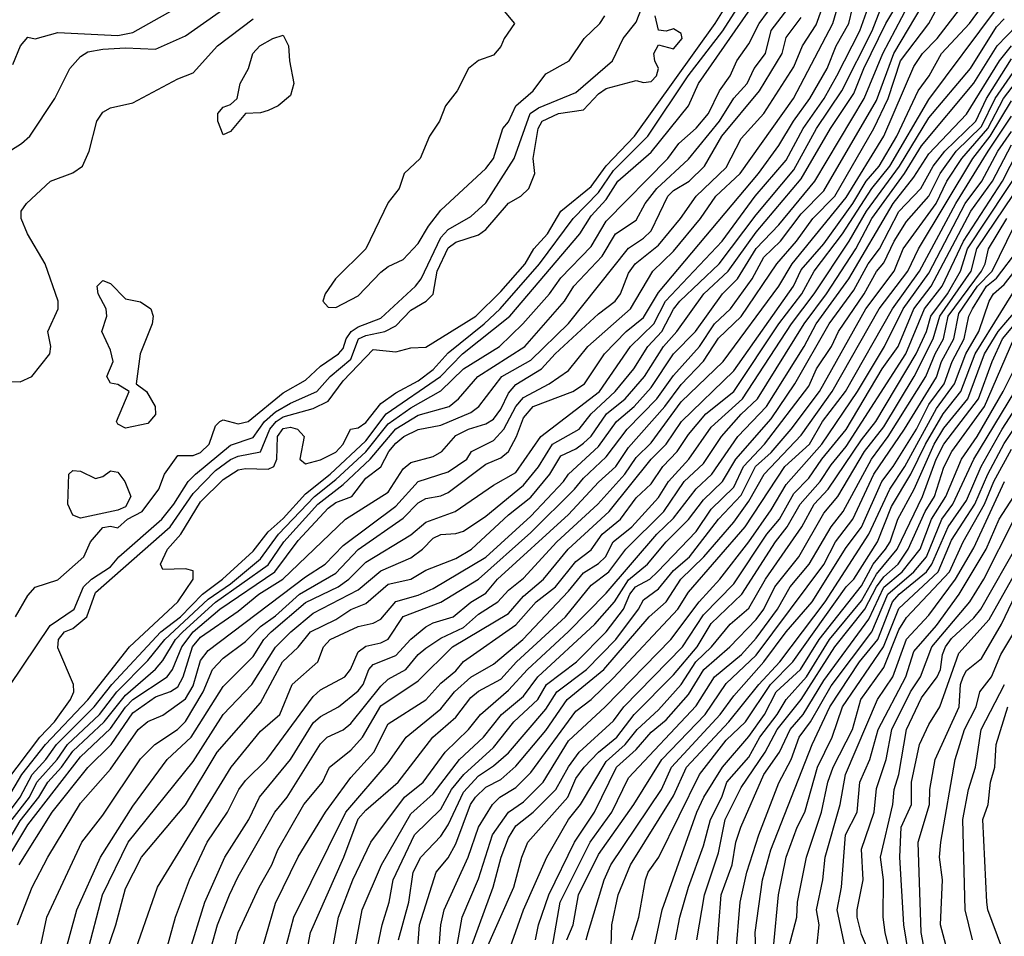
# Model space of a CAD drawing. Header units: metres. Extents: x -51132 to -49532, y -231222 to -229437.
# Tile 89 of 256: x -50719 to -50653, y -231029 to -230968. Entities that reach past the tile are written whole.
import ezdxf

# ---------------------------------------------------------------- set-up
doc = ezdxf.new("R2010")
doc.units = ezdxf.units.M
for name, color, linetype in [('CONTOUR_HALF', 8, 'Continuous'), ('CONTOUR_INDEX', 1, 'Continuous'), ('CONTOUR_INTER', 3, 'Continuous')]:
    doc.layers.add(name, color=color, linetype=linetype)

msp = doc.modelspace()

# ---------------------------------------------------------------- linework, layer by layer
at = {"layer": 'CONTOUR_HALF'}
for points, elevation in [([(-50721.212, -231025.759), (-50718.58, -231021.333), (-50717.346, -231019.759), (-50716.744, -231018.759), (-50715.825, -231017.759), (-50715.08, -231016.701), (-50712.989, -231014.759), (-50711.58, -231012.966), (-50709.58, -231011.254), (-50709.08, -231010.663), (-50708.247, -231009.259), (-50707.751, -231008.759), (-50705.58, -231006.792), (-50702.08, -231004.3), (-50701.036, -231002.759), (-50698.771, -231000.259), (-50697.08, -230998.946), (-50695.287, -230997.259), (-50693.58, -230995.239), (-50692.08, -230994.33), (-50690.019, -230993.759), (-50689.405, -230993.259), (-50688.109, -230991.759), (-50684.994, -230989.759), (-50682.349, -230986.759), (-50681.73, -230985.759), (-50679.839, -230983.759), (-50678.948, -230982.259), (-50677.58, -230981.355), (-50676.964, -230980.259), (-50676.201, -230979.259), (-50674.08, -230977.29), (-50672.016, -230974.759), (-50671.08, -230973.248), (-50670.186, -230972.259), (-50669.725, -230971.259), (-50668.958, -230970.259), (-50668.58, -230968.732), (-50665.928, -230965.259)], 20.5), ([(-50718.896, -231007.759), (-50718.08, -231006.333), (-50717.58, -231005.793), (-50716.08, -231005.299), (-50714.344, -231003.759), (-50713.909, -231002.759), (-50713.08, -231001.817), (-50712.58, -231001.725), (-50712.08, -231001.843), (-50711.449, -231001.259), (-50710.461, -231000.759), (-50709.353, -230999.259), (-50708.969, -230998.259), (-50708.08, -230997.021), (-50707.08, -230997.031), (-50706.58, -230996.818), (-50706.014, -230996.259), (-50705.58, -230995.043), (-50705.288, -230994.759), (-50705.08, -230994.643), (-50704.08, -230994.922), (-50703.415, -230994.759), (-50701.08, -230992.842), (-50699.58, -230992), (-50698.58, -230991.079), (-50697.402, -230990.259), (-50697.08, -230989.903), (-50696.882, -230989.259), (-50696.549, -230988.759), (-50696.08, -230988.457), (-50694.58, -230987.88), (-50692.271, -230985.759), (-50691.896, -230985.259), (-50690.58, -230982.52), (-50690.08, -230981.99), (-50688.58, -230981.112), (-50687.58, -230980.214), (-50685.707, -230977.259), (-50684.626, -230974.259), (-50684.08, -230973.873), (-50681.58, -230972.857), (-50679.142, -230970.759), (-50678.428, -230969.259), (-50677.58, -230968.17), (-50676.446, -230965.259)], 17.5), ([(-50719.542, -231018.759), (-50717.27, -231015.759), (-50716.296, -231014.759), (-50715.231, -231013.259), (-50715.005, -231012.759), (-50715.033, -231012.259), (-50716.08, -231009.822), (-50716.043, -231009.259), (-50715.646, -231008.759), (-50715.08, -231008.545), (-50714.159, -231007.759), (-50713.58, -231006.132), (-50708.608, -231001.759), (-50707.08, -230999.553), (-50705.58, -230998.026), (-50704.58, -230997.285), (-50704.08, -230997.061), (-50702.58, -230996.769), (-50701.968, -230995.259), (-50701.548, -230994.759), (-50701.08, -230994.45), (-50699.08, -230993.9), (-50698.08, -230993.408), (-50697.08, -230992.043), (-50695.08, -230989.966), (-50693.58, -230990.132), (-50692.58, -230989.856), (-50691.58, -230989.82), (-50688.242, -230987.759), (-50686.58, -230986.103), (-50684.965, -230984.259), (-50684.379, -230983.259), (-50683.486, -230982.259), (-50682.582, -230980.759), (-50680.58, -230979.119), (-50679.58, -230977.744), (-50677.675, -230975.759), (-50672.302, -230968.259), (-50670.753, -230965.759)], 18.5), ([(-50714.155, -231030.259), (-50713.115, -231026.259), (-50711.398, -231022.759), (-50707.08, -231017.388), (-50705.062, -231014.259), (-50703.152, -231012.259), (-50701.58, -231009.774), (-50700.569, -231008.759), (-50699.08, -231007.523), (-50696.08, -231005.961), (-50694.58, -231004.704), (-50692.58, -231003.842), (-50691.801, -231003.259), (-50691.08, -231002.514), (-50690.58, -231002.286), (-50689.58, -231002.218), (-50689.08, -231002.052), (-50687.58, -231001.056), (-50685.08, -230998.995), (-50684.08, -230997.771), (-50683.137, -230996.259), (-50681.371, -230995.259), (-50680.567, -230994.259), (-50678.964, -230992.759), (-50677.739, -230991.259), (-50676.806, -230989.759), (-50675.857, -230988.759), (-50675.08, -230987.272), (-50674.671, -230986.759), (-50672.053, -230984.259), (-50669.58, -230980.998), (-50667.08, -230978.012), (-50665.568, -230975.259), (-50663.874, -230972.759), (-50661.858, -230968.759), (-50660.695, -230965.759)], 23.5), ([(-50719.693, -231021.259), (-50718.597, -231019.759), (-50717.79, -231018.259), (-50716.869, -231017.259), (-50716.178, -231016.259), (-50713.652, -231013.759), (-50712.48, -231012.259), (-50709.221, -231008.759), (-50707.916, -231007.759), (-50706.455, -231006.259), (-50705.109, -231005.259), (-50703.08, -231003.398), (-50702.08, -231002.101), (-50701.08, -231001.206), (-50699.58, -230999.578), (-50697.945, -230998.259), (-50695.58, -230996.04), (-50694.221, -230994.259), (-50690.594, -230991.759), (-50689.143, -230990.259), (-50685.981, -230987.759), (-50681.32, -230982.259), (-50680.58, -230981.075), (-50679.58, -230979.99), (-50678.787, -230978.759), (-50676.58, -230976.828), (-50674.088, -230973.759), (-50673.415, -230972.259), (-50669.258, -230966.259)], 19.5), ([(-50718.654, -231024.259), (-50716.456, -231020.759), (-50714.08, -231017.782), (-50712.536, -231016.259), (-50711.08, -231014.14), (-50709.58, -231013.08), (-50708.58, -231012.726), (-50708.08, -231012.409), (-50707.724, -231011.759), (-50707.112, -231009.759), (-50706.58, -231009.121), (-50704.08, -231007.377), (-50702.705, -231006.259), (-50701.104, -231005.259), (-50696.936, -231001.259), (-50694.08, -230999.471), (-50693.08, -230997.899), (-50692.58, -230997.485), (-50691.08, -230997.081), (-50690.522, -230996.759), (-50689.58, -230995.68), (-50688.73, -230995.259), (-50687.58, -230994.925), (-50687.08, -230994.599), (-50686.58, -230993.935), (-50686.08, -230992.87), (-50685.58, -230992.303), (-50683.872, -230991.259), (-50682.973, -230990.259), (-50680.08, -230987.601), (-50678.972, -230986.759), (-50678.623, -230986.259), (-50678.08, -230984.882), (-50677.638, -230984.259), (-50676.08, -230983.016), (-50674.631, -230981.259), (-50673.582, -230979.759), (-50671.58, -230977.859), (-50670.58, -230975.918), (-50669.08, -230974.268), (-50667.08, -230971.144), (-50666.506, -230969.759), (-50665.58, -230968.351), (-50664.826, -230966.259)], 21.5), ([(-50711.189, -231030.759), (-50709.438, -231025.759), (-50704.55, -231017.759), (-50702.58, -231015.37), (-50701.298, -231014.259), (-50700.485, -231012.259), (-50698.777, -231010.759), (-50698.394, -231009.759), (-50697.949, -231009.259), (-50696.08, -231008.412), (-50695.08, -231008.178), (-50694.58, -231007.909), (-50693.58, -231006.736), (-50692.08, -231006.32), (-50691.08, -231005.866), (-50687.58, -231003.781), (-50684.58, -231001.068), (-50682.409, -230998.759), (-50682.08, -230998.254), (-50680.08, -230996.419), (-50678.889, -230994.759), (-50677.707, -230993.759), (-50676.58, -230992.493), (-50675.08, -230990.252), (-50673.614, -230988.759), (-50671.814, -230986.259), (-50670.825, -230985.259), (-50669.58, -230983.24), (-50668.08, -230981.666), (-50665.678, -230978.759), (-50662.4, -230973.259), (-50661.152, -230970.259), (-50659.045, -230966.259)], 24.5), ([(-50707.371, -231030.259), (-50706.282, -231026.759), (-50704.963, -231023.759), (-50703.366, -231021.259), (-50702.644, -231019.759), (-50700.595, -231017.259), (-50699.08, -231014.82), (-50698.58, -231014.39), (-50697.399, -231013.759), (-50696.08, -231012.688), (-50695.757, -231012.259), (-50695.371, -231011.259), (-50695.08, -231010.942), (-50693.58, -231010.34), (-50692.58, -231009.238), (-50691.58, -231008.427), (-50691.08, -231008.155), (-50689.749, -231007.759), (-50688.58, -231006.779), (-50687.58, -231006.181), (-50686.798, -231005.259), (-50682.08, -231000.947), (-50680.08, -230998.786), (-50678.926, -230997.759), (-50678.08, -230996.493), (-50675.668, -230993.759), (-50674.58, -230992.287), (-50673.08, -230990.747), (-50672.08, -230989.218), (-50670.58, -230987.771), (-50668.216, -230984.259), (-50666.888, -230982.759), (-50665.817, -230981.259), (-50664.35, -230979.759), (-50661.748, -230975.259), (-50660.79, -230973.259), (-50659.979, -230970.759), (-50658.084, -230968.259), (-50657.08, -230966.411)], 25.5), ([(-50719.58, -230976.941), (-50718.489, -230976.259), (-50717.936, -230975.759), (-50716.273, -230973.259), (-50715.287, -230971.259), (-50714.58, -230970.461), (-50714.08, -230970.164), (-50713.08, -230969.983), (-50711.58, -230969.885), (-50709.58, -230969.972), (-50707.58, -230969.084), (-50704.956, -230967.259)], 16.5), ([(-50717.342, -231030.259), (-50716.811, -231027.759), (-50714.477, -231022.759), (-50713.08, -231020.966), (-50710.58, -231017.21), (-50709.624, -231016.259), (-50708.107, -231015.259), (-50707.58, -231014.723), (-50706.403, -231012.759), (-50705.782, -231011.259), (-50705.08, -231010.51), (-50703.58, -231009.405), (-50702.58, -231008.404), (-50701.58, -231007.698), (-50699.994, -231006.259), (-50697.58, -231004.857), (-50696.08, -231003.279), (-50693.08, -231001.203), (-50692.08, -231000.17), (-50691.58, -230999.89), (-50690.58, -230999.714), (-50690.08, -230999.477), (-50687.58, -230997.589), (-50686.58, -230997.17), (-50686.08, -230996.749), (-50685.546, -230995.759), (-50685.08, -230994.504), (-50684.433, -230993.759), (-50681.787, -230992.759), (-50681.008, -230992.259), (-50679.679, -230990.259), (-50678.24, -230988.759), (-50677.08, -230987.848), (-50676.08, -230986.178), (-50669.437, -230978.259), (-50668.08, -230976.4), (-50667.097, -230974.759), (-50666.012, -230973.259), (-50664.855, -230971.259), (-50664.248, -230969.759), (-50663.422, -230968.259), (-50663.172, -230967.259)], 22.5), ([(-50704.765, -231031.759), (-50704.081, -231028.759), (-50702.682, -231025.759), (-50701.825, -231024.259), (-50701.439, -231023.259), (-50699.699, -231020.259), (-50698.456, -231018.759), (-50697.983, -231017.759), (-50696.58, -231016.627), (-50695.785, -231015.759), (-50694.58, -231013.684), (-50692.08, -231012.021), (-50689.807, -231009.759), (-50686.08, -231007.529), (-50685.08, -231006.38), (-50683.744, -231005.259), (-50682.101, -231003.259), (-50679.379, -231000.759), (-50676.571, -230997.259), (-50675.565, -230996.259), (-50674.561, -230994.759), (-50671.08, -230991.384), (-50667.093, -230985.759), (-50666.58, -230984.668), (-50665.08, -230982.939), (-50663.149, -230980.259), (-50662.253, -230978.759), (-50661.404, -230977.759), (-50660.221, -230975.759), (-50658.798, -230972.759), (-50658.075, -230971.759), (-50657.252, -230970.259), (-50655.376, -230968.259), (-50654.58, -230967.177)], 26.5), ([(-50701.175, -231030.759), (-50700.369, -231027.759), (-50696.914, -231020.759), (-50694.08, -231017.471), (-50692.877, -231015.759), (-50690.58, -231013.878), (-50689.662, -231012.759), (-50688.58, -231011.778), (-50687.08, -231010.9), (-50685.13, -231009.259), (-50682.08, -231006.059), (-50681.08, -231004.837), (-50680.08, -231004.219), (-50679.621, -231003.759), (-50679.11, -231002.759), (-50677.856, -231001.759), (-50676.08, -230999.818), (-50675.424, -230998.759), (-50674.071, -230997.259), (-50672.58, -230995.133), (-50670.501, -230993.259), (-50667.22, -230988.259), (-50665.725, -230986.259), (-50663.386, -230982.759), (-50662.234, -230980.759), (-50660.046, -230977.759), (-50658.08, -230974.539), (-50655.305, -230971.259), (-50653.58, -230968.497), (-50653.08, -230967.969)], 27.5), ([(-50701.756, -230969.259), (-50701.08, -230969.04), (-50700.72, -230969.759), (-50700.662, -230970.759), (-50700.359, -230972.259), (-50700.58, -230973.051), (-50701.401, -230973.759), (-50702.08, -230974.056), (-50702.58, -230974.217), (-50703.58, -230974.27), (-50704.58, -230975.452), (-50705.08, -230975.684), (-50705.419, -230974.759), (-50705.416, -230974.259), (-50705.08, -230973.846), (-50704.58, -230973.67), (-50704.146, -230973.259), (-50703.945, -230972.259), (-50703.39, -230971.259), (-50703.103, -230970.259), (-50702.628, -230969.759), (-50701.756, -230969.259)], 17.5), ([(-50698.026, -231031.259), (-50697.383, -231027.759), (-50696.438, -231025.259), (-50695.234, -231022.759), (-50692.987, -231019.759), (-50691.763, -231018.759), (-50690.284, -231016.759), (-50688.735, -231015.259), (-50687.948, -231014.259), (-50686.08, -231012.65), (-50684.809, -231011.259), (-50682.08, -231008.729), (-50679.58, -231006.19), (-50676.187, -231002.259), (-50675.08, -231001.203), (-50673.58, -230999.239), (-50672.538, -230998.259), (-50670.813, -230995.759), (-50668.894, -230993.759), (-50666.394, -230989.759), (-50665.58, -230988.252), (-50663.404, -230985.259), (-50660.469, -230980.259), (-50659.08, -230978.506), (-50658.08, -230976.936), (-50655.58, -230974.294), (-50653.377, -230970.759), (-50652.58, -230969.765)], 28.5), ([(-50695.226, -231031.759), (-50694.493, -231028.259), (-50694.009, -231026.759), (-50693.752, -231025.259), (-50692.33, -231022.259), (-50690.58, -231020.553), (-50689.873, -231019.259), (-50689.057, -231018.259), (-50687.08, -231016.458), (-50685.718, -231014.759), (-50684.111, -231013.259), (-50683.539, -231012.259), (-50681.556, -231010.759), (-50679.58, -231008.764), (-50678.417, -231007.259), (-50678.005, -231006.259), (-50677.607, -231005.759), (-50676.672, -231005.259), (-50676.15, -231004.759), (-50673.58, -231002.078), (-50672.58, -231000.59), (-50671.08, -230999.133), (-50670.434, -230997.759), (-50669.017, -230996.259), (-50666.08, -230992.404), (-50665.565, -230991.259), (-50664.575, -230989.759), (-50664.107, -230988.759), (-50662.399, -230986.259), (-50661.58, -230984.778), (-50661.08, -230984.196), (-50660.388, -230982.759), (-50659.58, -230981.453), (-50658.082, -230979.759), (-50657.323, -230978.259), (-50656.262, -230976.759), (-50654.58, -230975.129), (-50653.672, -230973.259), (-50652.08, -230970.95)], 29.5), ([(-50692.379, -231033.259), (-50691.999, -231028.259), (-50690.885, -231024.759), (-50690.08, -231023.802), (-50689.58, -231022.861), (-50688.602, -231020.259), (-50688.266, -231019.759), (-50687.58, -231019.104), (-50686.58, -231018.576), (-50685.58, -231017.688), (-50683.58, -231015.323), (-50682.168, -231013.259), (-50679.719, -231011.259), (-50676.705, -231007.759), (-50675.58, -231006.763), (-50674.598, -231005.259), (-50673.059, -231003.759), (-50671.08, -231001.45), (-50670.08, -231000.064), (-50669.05, -230998.259), (-50666.58, -230995.674), (-50664.529, -230992.759), (-50661.396, -230987.259), (-50659.49, -230984.759), (-50658.782, -230983.259), (-50655.165, -230977.259), (-50653.997, -230975.759), (-50652.58, -230973.412)], 30.5), ([(-50689.781, -231031.259), (-50689.155, -231027.759), (-50688.08, -231025.187), (-50687.132, -231022.259), (-50686.072, -231020.759), (-50685.08, -231020.07), (-50683.756, -231018.759), (-50682.08, -231016.014), (-50679.645, -231013.759), (-50675.256, -231009.259), (-50673.374, -231006.759), (-50671.994, -231005.259), (-50670.076, -231002.759), (-50668.58, -231000.635), (-50667.58, -230998.947), (-50665.216, -230996.259), (-50662.829, -230992.759), (-50661.033, -230989.759), (-50659.787, -230987.259), (-50658.08, -230984.879), (-50655.678, -230980.259), (-50654.556, -230978.759), (-50653.494, -230976.759), (-50652.58, -230975.447)], 31.5), ([(-50687.715, -231030.259), (-50685.724, -231025.759), (-50685.189, -231023.759), (-50684.783, -231022.759), (-50682.122, -231019.759), (-50681.58, -231018.516), (-50681.039, -231017.759), (-50680.072, -231016.759), (-50678.869, -231015.759), (-50677.706, -231014.259), (-50675.08, -231011.624), (-50673.516, -231009.759), (-50672.58, -231008.208), (-50670.532, -231006.259), (-50668.291, -231002.759), (-50667.51, -231001.759), (-50666.662, -231000.259), (-50665.32, -230998.759), (-50664.58, -230997.634), (-50663.58, -230996.434), (-50659.61, -230990.259), (-50658.368, -230987.259), (-50657.209, -230985.759), (-50655.781, -230982.759), (-50653.171, -230978.759), (-50652.151, -230976.759)], 32.5), ([(-50684.269, -231029.259), (-50684.074, -231028.259), (-50683.388, -231026.259), (-50681.689, -231022.759), (-50680.337, -231020.759), (-50678.877, -231017.759), (-50677.58, -231016.58), (-50676.58, -231015.443), (-50675.58, -231014.622), (-50674.08, -231012.92), (-50673.062, -231011.259), (-50671.334, -231009.759), (-50669.58, -231007.943), (-50669.067, -231007.259), (-50668.341, -231005.759), (-50666.738, -231003.759), (-50665.08, -231000.862), (-50664.137, -230999.759), (-50662.364, -230996.759), (-50661.08, -230995.111), (-50659.06, -230991.759), (-50657.788, -230989.259), (-50657.362, -230987.759), (-50655.276, -230984.759), (-50654.881, -230983.259), (-50651.853, -230978.759)], 33.5), ([(-50682.183, -231029.259), (-50681.767, -231028.259), (-50681.41, -231026.259), (-50680.08, -231023.587), (-50677.728, -231020.259), (-50675.867, -231017.259), (-50672.975, -231014.259), (-50671.58, -231012.188), (-50669.58, -231010.305), (-50665.08, -231004.277), (-50664.305, -231002.759), (-50663.14, -231001.259), (-50661.759, -230998.259), (-50659.702, -230995.259), (-50657.58, -230991.816), (-50657.249, -230990.759), (-50656.42, -230989.259), (-50656.08, -230987.571), (-50654.842, -230985.759), (-50653.879, -230984.759), (-50652.414, -230981.759)], 34.5), ([(-50679.298, -231031.759), (-50679.199, -231028.259), (-50678.777, -231026.259), (-50677.955, -231024.259), (-50675.08, -231019.678), (-50674.226, -231017.759), (-50671.413, -231014.759), (-50669.415, -231012.259), (-50668.009, -231010.759), (-50664.991, -231006.759), (-50662.074, -231002.259), (-50660.687, -230999.259), (-50659.688, -230997.759), (-50657.58, -230993.901), (-50656.386, -230992.259), (-50655.631, -230990.259), (-50654.751, -230988.759), (-50654.077, -230986.759), (-50653.777, -230986.259), (-50653.08, -230985.645), (-50652.08, -230984.387)], 35.5), ([(-50713.454, -230985.759), (-50713.08, -230985.385), (-50712.58, -230985.571), (-50711.58, -230986.601), (-50710.58, -230986.798), (-50709.887, -230987.259), (-50709.728, -230987.759), (-50709.802, -230988.259), (-50710.602, -230990.259), (-50710.873, -230992.259), (-50710.182, -230992.759), (-50709.597, -230993.759), (-50709.58, -230994.293), (-50710.08, -230994.887), (-50711.58, -230995.207), (-50712.08, -230994.942), (-50712.165, -230994.759), (-50711.339, -230992.759), (-50712.08, -230992.306), (-50712.58, -230992.201), (-50712.815, -230991.759), (-50712.405, -230990.759), (-50712.58, -230990.008), (-50713.15, -230988.759), (-50712.824, -230987.759), (-50712.851, -230987.259), (-50713.404, -230986.259), (-50713.454, -230985.759)], 17.5), ([(-50676.378, -231029.759), (-50675.844, -231027.259), (-50673.542, -231020.759), (-50673.065, -231019.759), (-50671.819, -231017.759), (-50670.08, -231015.722), (-50669.036, -231014.259), (-50668.251, -231012.759), (-50666.634, -231011.259), (-50665.387, -231009.259), (-50662.58, -231005.703), (-50661.794, -231004.259), (-50660.97, -231003.259), (-50660.67, -231002.759), (-50660.154, -231001.259), (-50659.072, -230999.259), (-50657.741, -230996.259), (-50657.08, -230995.197), (-50655.495, -230993.259), (-50654.38, -230990.259), (-50653.477, -230988.759), (-50652.19, -230987.259)], 36.5), ([(-50673.539, -231029.259), (-50673.015, -231026.259), (-50672.08, -231023.461), (-50671.641, -231021.259), (-50670.58, -231019.117), (-50668.99, -231016.759), (-50668.192, -231015.259), (-50666.58, -231013.26), (-50664.337, -231009.759), (-50662.341, -231007.259), (-50661.579, -231005.759), (-50661.08, -231005.107), (-50660.136, -231004.259), (-50659.46, -231003.259), (-50658.329, -231000.759), (-50657.706, -230999.759), (-50657.08, -230997.792), (-50656.544, -230996.759), (-50654.38, -230993.759), (-50652.433, -230989.259)], 37.5), ([(-50670.943, -231030.259), (-50670.647, -231026.759), (-50670.195, -231024.759), (-50669.416, -231022.259), (-50668.08, -231018.815), (-50667.248, -231017.259), (-50666.714, -231015.759), (-50665.957, -231014.759), (-50664.58, -231012.347), (-50661.874, -231008.759), (-50660.825, -231006.259), (-50659.083, -231004.759), (-50658.249, -231003.759), (-50657.223, -231001.259), (-50656.491, -231000.259), (-50655.08, -230997.272), (-50652.36, -230992.759)], 38.5), ([(-50668.424, -231029.759), (-50668.106, -231026.259), (-50667.588, -231023.759), (-50666.861, -231021.759), (-50666.335, -231020.759), (-50665.499, -231017.759), (-50664.532, -231015.759), (-50663.839, -231013.759), (-50661.101, -231009.759), (-50660.08, -231007.216), (-50657.469, -231004.759), (-50656.58, -231002.653), (-50655.016, -231000.259), (-50654.163, -230998.259), (-50653.08, -230996.224), (-50650.767, -230992.759)], 39.5), ([(-50715.34, -230998.259), (-50715.08, -230998.014), (-50714.58, -230998.056), (-50713.58, -230998.562), (-50713.08, -230998.41), (-50712.58, -230998.045), (-50712.08, -230998.124), (-50711.617, -230998.759), (-50711.215, -230999.759), (-50711.58, -231000.429), (-50712.08, -231000.66), (-50714.58, -231001.189), (-50715.08, -231000.992), (-50715.422, -231000.259), (-50715.34, -230998.259)], 17.5), ([(-50665.545, -231029.759), (-50665.379, -231028.259), (-50665.563, -231027.259), (-50665.155, -231025.259), (-50664.996, -231023.759), (-50663.983, -231020.259), (-50663.634, -231018.259), (-50661.497, -231013.259), (-50660.488, -231011.759), (-50659.58, -231009.236), (-50658.08, -231007.644), (-50656.308, -231005.259), (-50655.08, -231003.169), (-50653.044, -230998.759)], 40.5), ([(-50661.982, -231030.259), (-50662.58, -231028.902), (-50662.865, -231027.759), (-50662.866, -231027.259), (-50662.459, -231025.259), (-50662.58, -231023.215), (-50661.726, -231020.759), (-50661.58, -231019.182), (-50660.919, -231017.259), (-50660.55, -231015.259), (-50659.299, -231012.759), (-50658.641, -231011.759), (-50657.884, -231009.759), (-50655.349, -231006.759), (-50654.434, -231005.259), (-50652.405, -231001.259)], 41.5), ([(-50659.272, -231031.259), (-50659.75, -231028.259), (-50660.02, -231023.759), (-50659.935, -231021.759), (-50659.242, -231020.259), (-50659.251, -231018.759), (-50658.702, -231016.259), (-50658.08, -231014.918), (-50657.353, -231013.759), (-50656.08, -231010.184), (-50654.08, -231007.945), (-50651.159, -231002.759)], 42.5), ([(-50656.78, -231030.259), (-50657.319, -231028.259), (-50657.183, -231025.259), (-50657.365, -231023.759), (-50657.287, -231022.759), (-50656.342, -231017.259), (-50655.719, -231015.259), (-50654.93, -231013.759), (-50654.692, -231012.759), (-50653.922, -231011.759), (-50653.292, -231010.259), (-50649.378, -231003.759)], 43.5), ([(-50653.225, -231029.759), (-50654.151, -231027.259), (-50654.214, -231026.759), (-50654.495, -231021.259), (-50654.14, -231020.259), (-50653.981, -231018.759), (-50653.689, -231017.759), (-50653.611, -231016.259), (-50652.829, -231013.759)], 44.5)]:
    msp.add_lwpolyline(points, dxfattribs=dict(at, elevation=elevation))
at = {"layer": 'CONTOUR_INDEX'}
for points, elevation in [([(-50719.114, -231021.259), (-50717.965, -231019.759), (-50717.477, -231018.759), (-50716.133, -231017.259), (-50715.438, -231016.259), (-50713.312, -231014.259), (-50712.147, -231012.759), (-50710.08, -231010.676), (-50708.952, -231009.259), (-50706.08, -231006.592), (-50704.58, -231005.553), (-50702.58, -231003.909), (-50701.381, -231002.259), (-50698.998, -230999.759), (-50697.58, -230998.627), (-50695.58, -230996.767), (-50694.08, -230994.925), (-50692.58, -230993.84), (-50690.58, -230992.714), (-50689.08, -230991.246), (-50686.68, -230989.759), (-50685.118, -230988.259), (-50683.346, -230986.259), (-50682.58, -230985.19), (-50680.58, -230983.115), (-50679.58, -230981.42), (-50675.47, -230977.259), (-50674.723, -230976.259), (-50673.58, -230975.234), (-50672.756, -230974.259), (-50672.015, -230972.759), (-50671.322, -230971.759), (-50670.868, -230970.759), (-50670.08, -230969.625), (-50669.39, -230968.259), (-50668.269, -230966.759)], 20), ([(-50709.483, -231032.259), (-50708.242, -231027.759), (-50707.31, -231025.259), (-50706.131, -231022.759), (-50704.78, -231020.759), (-50704.022, -231019.259), (-50703.58, -231018.648), (-50702.167, -231017.259), (-50699.08, -231013.059), (-50698.58, -231012.624), (-50696.975, -231011.759), (-50696.593, -231011.259), (-50696.08, -231010.094), (-50695.58, -231009.707), (-50694.58, -231009.498), (-50694.08, -231009.253), (-50693.08, -231007.741), (-50690.58, -231006.783), (-50688.08, -231005.253), (-50684.58, -231002.154), (-50681.674, -230999.259), (-50681.08, -230998.529), (-50679.58, -230997.121), (-50678.169, -230995.259), (-50676.207, -230993.259), (-50675.08, -230991.708), (-50673.355, -230989.759), (-50672.361, -230988.259), (-50671.281, -230987.259), (-50669.846, -230985.259), (-50669.08, -230983.824), (-50667.973, -230982.759), (-50666.58, -230980.934), (-50665.08, -230979.397), (-50661.58, -230973.386), (-50660.426, -230970.259), (-50658.04, -230966.259)], 25), ([(-50693.391, -231029.259), (-50692.703, -231026.759), (-50692.422, -231024.759), (-50691.9, -231023.759), (-50690.58, -231022.356), (-50690.08, -231021.594), (-50689.08, -231019.44), (-50688.08, -231018.346), (-50687.08, -231017.682), (-50686.08, -231016.802), (-50683.58, -231013.911), (-50682.862, -231012.759), (-50680.873, -231011.259), (-50678.929, -231009.259), (-50677.408, -231007.259), (-50677.08, -231006.622), (-50676.08, -231005.892), (-50675.08, -231004.68), (-50674.026, -231003.759), (-50672.081, -231001.259), (-50670.58, -230999.658), (-50669.619, -230997.759), (-50668.58, -230996.816), (-50667.249, -230995.259), (-50665.371, -230992.759), (-50662.275, -230987.259), (-50660.387, -230984.759), (-50659.789, -230983.259), (-50657.606, -230980.259), (-50656.882, -230978.759), (-50655.896, -230977.259), (-50654.161, -230975.259), (-50653.11, -230973.259), (-50651.967, -230971.759)], 30), ([(-50680.901, -231029.259), (-50680.764, -231028.759), (-50679.701, -231025.259), (-50679.27, -231024.259), (-50675.88, -231019.259), (-50675.216, -231017.759), (-50671.988, -231014.259), (-50671.08, -231013.011), (-50669.065, -231010.759), (-50667.586, -231008.759), (-50665.849, -231006.759), (-50663.58, -231003.144), (-50662.58, -231001.801), (-50661.226, -230998.759), (-50660.465, -230997.759), (-50658.903, -230995.259), (-50658.08, -230993.621), (-50657.076, -230992.259), (-50656.539, -230990.759), (-50655.743, -230989.259), (-50655.42, -230987.759), (-50655.186, -230987.259), (-50654.236, -230985.759), (-50653.58, -230985.219), (-50652.086, -230983.259)], 35), ([(-50667.4, -231029.759), (-50666.881, -231027.759), (-50666.83, -231026.759), (-50666.242, -231023.759), (-50665.225, -231020.759), (-50664.807, -231018.759), (-50664.462, -231017.759), (-50663.177, -231015.259), (-50662.609, -231013.259), (-50661.08, -231011.125), (-50660.08, -231008.631), (-50659.58, -231007.798), (-50656.721, -231004.759), (-50655.797, -231002.759), (-50654.39, -231000.259), (-50653.764, -230998.759), (-50652.58, -230996.61)], 40)]:
    msp.add_lwpolyline(points, dxfattribs=dict(at, elevation=elevation))
at = {"layer": 'CONTOUR_INTER'}
for points, elevation in [([(-50721.58, -231023.493), (-50718.47, -231018.259), (-50716.909, -231016.259), (-50714.08, -231013.287), (-50711.302, -231009.759), (-50708.085, -231006.759), (-50707.076, -231005.259), (-50707.08, -231004.703), (-50707.58, -231004.563), (-50709.08, -231004.62), (-50709.24, -231004.259), (-50708.777, -231003.259), (-50707.892, -231002.259), (-50706.58, -231000.103), (-50705.08, -230998.621), (-50704.08, -230997.979), (-50703.58, -230997.881), (-50702.08, -230997.923), (-50701.703, -230997.759), (-50701.508, -230997.259), (-50701.458, -230995.759), (-50701.08, -230995.226), (-50700.58, -230995.139), (-50700.133, -230995.259), (-50699.676, -230995.759), (-50699.97, -230997.259), (-50699.58, -230997.586), (-50698.58, -230997.32), (-50697.58, -230996.796), (-50697.079, -230996.259), (-50696.599, -230995.259), (-50696.08, -230995.186), (-50695.58, -230994.827), (-50694.58, -230993.563), (-50693.58, -230992.844), (-50692.08, -230992.049), (-50691.08, -230991.304), (-50690.08, -230990.181), (-50687.687, -230988.259), (-50686.637, -230987.259), (-50684.018, -230984.259), (-50681.776, -230981.259), (-50680.08, -230979.519), (-50679.08, -230978.047), (-50676.801, -230975.759), (-50674.121, -230971.759), (-50671.811, -230968.759), (-50669.886, -230965.759)], 19), ([(-50719.08, -230971.004), (-50718.561, -230969.759), (-50718.08, -230969.179), (-50717.58, -230969.28), (-50716.08, -230968.864), (-50712.08, -230969.069), (-50711.08, -230968.872), (-50707.337, -230966.759)], 16), ([(-50718.771, -231028.259), (-50717.79, -231025.759), (-50716.739, -231023.759), (-50714.58, -231020.155), (-50712.58, -231017.889), (-50710.74, -231015.259), (-50710.08, -231014.736), (-50709.08, -231014.31), (-50707.58, -231013.218), (-50707.08, -231012.344), (-50706.58, -231010.668), (-50706.08, -231010.005), (-50699.58, -231005.101), (-50698.288, -231004.259), (-50697.08, -231003.018), (-50693.58, -231000.396), (-50692.094, -230998.759), (-50690.08, -230998.1), (-50688.837, -230997.259), (-50688.546, -230996.759), (-50687.08, -230996.03), (-50686.387, -230995.259), (-50685.58, -230993.754), (-50685.08, -230993.159), (-50683.361, -230992.259), (-50682.08, -230991.374), (-50680.799, -230989.759), (-50677.941, -230987.259), (-50676.469, -230984.759), (-50675.08, -230983.433), (-50673.292, -230981.259), (-50672.272, -230979.759), (-50670.65, -230978.259), (-50667.104, -230973.259), (-50664.474, -230968.259), (-50664.032, -230966.759)], 22), ([(-50715.63, -231030.259), (-50714.811, -231027.259), (-50713.24, -231023.759), (-50711.08, -231020.355), (-50708.806, -231017.259), (-50707.192, -231015.759), (-50705.08, -231012.403), (-50703.08, -231010.411), (-50702.37, -231009.259), (-50701.865, -231008.759), (-50699.58, -231006.809), (-50697.425, -231005.759), (-50696.699, -231005.259), (-50695.58, -231004.122), (-50692.58, -231002.302), (-50691.58, -231001.46), (-50689.629, -231000.759), (-50687.08, -230998.991), (-50685.58, -230998.161), (-50683.912, -230995.759), (-50680.024, -230992.759), (-50677.946, -230989.759), (-50676.398, -230988.259), (-50675.616, -230986.759), (-50671.855, -230982.759), (-50669.645, -230979.759), (-50667.58, -230977.363), (-50666.445, -230975.259), (-50665.052, -230973.259), (-50664.212, -230971.759), (-50662.671, -230968.759), (-50661.787, -230966.259)], 23), ([(-50713.234, -231031.259), (-50712.21, -231028.259), (-50711.58, -231025.852), (-50710.517, -231023.759), (-50707.58, -231020.275), (-50705.462, -231016.759), (-50702.58, -231013.488), (-50701.124, -231010.759), (-50700.08, -231009.769), (-50699.265, -231008.759), (-50697.58, -231007.946), (-50696.58, -231007.261), (-50695.58, -231006.878), (-50694.08, -231005.583), (-50692.58, -231005.258), (-50691.58, -231004.661), (-50689.58, -231003.873), (-50688.529, -231003.259), (-50686.08, -231000.969), (-50684.58, -230999.802), (-50683.318, -230998.259), (-50682.58, -230997.038), (-50681.58, -230996.578), (-50681.08, -230996.204), (-50680.58, -230995.731), (-50679.54, -230994.259), (-50678.309, -230993.259), (-50677.017, -230991.759), (-50675.762, -230989.759), (-50674.857, -230988.759), (-50673.057, -230986.259), (-50671.44, -230984.759), (-50669.58, -230982.161), (-50666.58, -230978.618), (-50664.634, -230975.259), (-50663.08, -230972.925), (-50662.415, -230971.259), (-50660.941, -230968.259), (-50660.048, -230966.759)], 24), ([(-50705.871, -231029.759), (-50705.447, -231028.259), (-50704.644, -231026.259), (-50704.08, -231025.043), (-50701.636, -231020.759), (-50700.806, -231019.759), (-50698.58, -231016.203), (-50698.152, -231015.759), (-50697.08, -231015.285), (-50696.58, -231014.861), (-50694.58, -231012.37), (-50694.08, -231011.905), (-50692.906, -231011.259), (-50692.09, -231010.259), (-50691.58, -231009.836), (-50690.58, -231009.172), (-50689.08, -231008.466), (-50688.08, -231007.586), (-50686.789, -231006.759), (-50686.08, -231005.983), (-50685.08, -231005.184), (-50682.846, -231002.759), (-50680.134, -231000.259), (-50678.324, -230998.259), (-50677.58, -230997.144), (-50676.58, -230996.178), (-50674.58, -230993.457), (-50671.78, -230990.759), (-50668.074, -230985.759), (-50667.189, -230984.259), (-50663.58, -230979.84), (-50661.078, -230975.759), (-50659.08, -230971.123), (-50658.498, -230970.259), (-50657.532, -230969.259), (-50655.611, -230966.759)], 26), ([(-50702.875, -231031.259), (-50701.58, -231026.807), (-50700.08, -231023.737), (-50698.257, -231020.759), (-50696.58, -231018.449), (-50695.045, -231016.759), (-50694.08, -231014.877), (-50691.58, -231013.292), (-50690.58, -231012.176), (-50689.58, -231011.364), (-50689.08, -231010.736), (-50685.58, -231008.284), (-50684.225, -231006.759), (-50682.954, -231005.759), (-50681.58, -231004.071), (-50680.58, -231003.306), (-50679.831, -231002.259), (-50678.624, -231001.259), (-50677.58, -230999.836), (-50676.58, -230998.917), (-50675.798, -230997.759), (-50674.84, -230996.759), (-50674.08, -230995.621), (-50672.94, -230994.259), (-50671.068, -230992.759), (-50668.066, -230988.259), (-50666.55, -230986.259), (-50665.732, -230984.759), (-50663.836, -230982.259), (-50661.882, -230979.259), (-50660.682, -230977.759), (-50658.08, -230973.334), (-50653.58, -230967.297)], 27), ([(-50686.58, -230967.188), (-50685.664, -230968.259), (-50686.368, -230969.259), (-50686.58, -230969.807), (-50687.08, -230970.367), (-50688.08, -230970.725), (-50688.733, -230971.259), (-50689.499, -230972.759), (-50690.258, -230973.759), (-50690.67, -230974.759), (-50691.338, -230975.759), (-50691.956, -230977.259), (-50693.013, -230978.259), (-50693.356, -230979.259), (-50694.08, -230980.182), (-50695.573, -230983.259), (-50697.591, -230985.259), (-50698.281, -230986.259), (-50698.429, -230986.759), (-50698.08, -230987.145), (-50697.58, -230987.182), (-50696.08, -230986.406), (-50694.58, -230984.824), (-50694.08, -230984.438), (-50693.08, -230983.972), (-50692.08, -230982.905), (-50691.403, -230981.759), (-50690.58, -230980.689), (-50687.58, -230977.917), (-50687.077, -230977.259), (-50686.445, -230975.259), (-50686.08, -230974.809), (-50685.574, -230973.759), (-50684.441, -230972.759), (-50683.58, -230971.623), (-50682.044, -230970.759), (-50681.038, -230969.259), (-50679.985, -230968.259), (-50679.66, -230967.759)], 17), ([(-50720.58, -231025.76), (-50718.08, -231021.61), (-50714.58, -231017.071), (-50712.58, -231015.196), (-50711.58, -231013.773), (-50711.08, -231013.268), (-50708.798, -231011.759), (-50708.439, -231011.259), (-50707.834, -231009.759), (-50707.08, -231008.763), (-50705.291, -231007.259), (-50701.638, -231004.759), (-50700.08, -231002.674), (-50698.08, -231000.522), (-50697.58, -231000.144), (-50696.501, -230999.759), (-50695.58, -230998.53), (-50694.58, -230997.775), (-50694.041, -230996.759), (-50693.58, -230996.195), (-50693.041, -230995.759), (-50692.08, -230995.299), (-50690.58, -230994.997), (-50688.58, -230994.152), (-50688.046, -230993.759), (-50686.521, -230991.759), (-50684.58, -230990.68), (-50682.08, -230988.228), (-50678.08, -230983.231), (-50677.08, -230982.562), (-50676.58, -230982.06), (-50675.471, -230979.759), (-50675.08, -230979.377), (-50674.051, -230978.759), (-50673.029, -230977.759), (-50671.864, -230975.759), (-50669.352, -230972.759), (-50667.844, -230970.259), (-50667.58, -230969.195), (-50666.58, -230967.863)], 21), ([(-50720.247, -231013.759), (-50716.58, -231008.331), (-50714.996, -231007.259), (-50714.373, -231005.759), (-50713.849, -231005.259), (-50712.58, -231004.431), (-50712.017, -231003.759), (-50709.148, -231001.259), (-50708.346, -231000.259), (-50707.402, -230998.759), (-50706.922, -230998.259), (-50704.58, -230996.336), (-50703.08, -230995.814), (-50702.31, -230994.759), (-50701.58, -230994.116), (-50700.58, -230993.531), (-50698.833, -230992.759), (-50697.946, -230991.759), (-50696.58, -230990.601), (-50696.053, -230989.259), (-50695.58, -230989.032), (-50694.301, -230988.759), (-50693.58, -230988.395), (-50692.58, -230987.339), (-50691.554, -230986.759), (-50691.08, -230986.276), (-50690.813, -230984.759), (-50690.08, -230983.202), (-50689.58, -230982.815), (-50688.08, -230982.33), (-50687.58, -230981.988), (-50686.08, -230980.221), (-50685.263, -230979.759), (-50684.72, -230979.259), (-50684.312, -230978.259), (-50684.42, -230977.259), (-50684.094, -230975.259), (-50683.842, -230974.759), (-50682.737, -230974.259), (-50681.08, -230974.008), (-50680.08, -230972.942), (-50679.58, -230972.601), (-50677.58, -230972.06), (-50677.08, -230972.188), (-50676.58, -230972.134), (-50676.21, -230971.759), (-50676.079, -230971.259), (-50676.34, -230970.759), (-50676.392, -230970.259), (-50676.08, -230969.688), (-50675.08, -230969.956), (-50674.503, -230969.259), (-50674.58, -230968.926), (-50675.08, -230968.633), (-50675.58, -230968.783), (-50676.08, -230968.721), (-50676.299, -230967.759)], 18), ([(-50719.58, -230992.099), (-50718.58, -230992.119), (-50717.801, -230991.759), (-50716.607, -230990.259), (-50716.557, -230989.759), (-50716.749, -230988.759), (-50716.06, -230987.259), (-50716.068, -230986.759), (-50716.918, -230984.259), (-50718.096, -230982.259), (-50718.52, -230981.259), (-50718.524, -230980.759), (-50718.17, -230980.259), (-50716.559, -230978.759), (-50715.08, -230978.207), (-50714.447, -230977.759), (-50713.997, -230976.759), (-50713.492, -230974.759), (-50713.08, -230974.169), (-50712.58, -230973.889), (-50711.08, -230973.554), (-50708.08, -230971.953), (-50707.08, -230971.546), (-50705.443, -230969.759), (-50703.08, -230967.967)], 17), ([(-50699.641, -231030.759), (-50699.25, -231028.759), (-50697.029, -231023.759), (-50696.08, -231021.199), (-50695.58, -231020.622), (-50693.41, -231018.759), (-50691.106, -231015.759), (-50689.58, -231014.435), (-50688.58, -231013.129), (-50688.08, -231012.706), (-50686.58, -231011.898), (-50685.533, -231010.759), (-50682.28, -231007.759), (-50680.58, -231005.646), (-50679.389, -231004.759), (-50678.252, -231003.259), (-50675.74, -231000.759), (-50674.384, -230998.759), (-50673.08, -230997.559), (-50671.899, -230995.759), (-50670.58, -230994.273), (-50669.494, -230993.259), (-50666.39, -230988.259), (-50664.902, -230986.259), (-50662.94, -230983.259), (-50661.873, -230981.259), (-50659.711, -230978.259), (-50658.58, -230976.409), (-50655.08, -230972.245), (-50653.543, -230969.759), (-50651.61, -230967.759)], 28), ([(-50696.748, -231032.259), (-50695.826, -231027.259), (-50694.529, -231024.259), (-50692.58, -231020.863), (-50691.08, -231019.548), (-50689.328, -231017.259), (-50687.728, -231015.759), (-50686.538, -231014.259), (-50685.08, -231013.049), (-50684.119, -231011.759), (-50680.336, -231008.259), (-50679.019, -231006.759), (-50678.08, -231005.291), (-50676.815, -231004.259), (-50675.58, -231002.773), (-50674.08, -231001.283), (-50673.08, -230999.978), (-50671.823, -230998.759), (-50670.931, -230997.259), (-50668.58, -230994.572), (-50667.009, -230992.259), (-50664.726, -230988.259), (-50663.08, -230986.023), (-50662.122, -230984.259), (-50661.366, -230983.259), (-50660.08, -230980.782), (-50658.628, -230979.259), (-50657.798, -230977.759), (-50657.016, -230976.759), (-50654.966, -230974.759), (-50654.244, -230973.259), (-50652.58, -230970.614)], 29), ([(-50690.921, -231032.759), (-50690.58, -231028.259), (-50690.354, -231027.259), (-50688.766, -231023.759), (-50688.063, -231021.759), (-50687.129, -231020.259), (-50686.651, -231019.759), (-50685.58, -231019.112), (-50684.58, -231018.113), (-50681.58, -231014.029), (-50680.574, -231013.259), (-50679.08, -231011.817), (-50674.807, -231007.259), (-50674.08, -231006.122), (-50670.308, -231001.759), (-50667.685, -230997.759), (-50666.039, -230996.259), (-50665.163, -230994.759), (-50663.643, -230992.759), (-50660.502, -230987.259), (-50658.706, -230984.759), (-50656.284, -230980.259), (-50654.136, -230976.759), (-50652.58, -230974.428)], 31), ([(-50688.58, -231029.802), (-50687.097, -231025.759), (-50686.567, -231023.759), (-50686.08, -231022.464), (-50685.58, -231021.663), (-50684.433, -231020.759), (-50682.92, -231019.259), (-50682.08, -231017.746), (-50681.36, -231016.759), (-50679.08, -231014.686), (-50678.392, -231013.759), (-50674.482, -231009.759), (-50673.08, -231007.62), (-50671.08, -231005.557), (-50668.866, -231002.259), (-50668.038, -231001.259), (-50667.08, -230999.552), (-50666.08, -230998.534), (-50665.205, -230997.259), (-50663.58, -230995.288), (-50661.199, -230991.259), (-50660.123, -230989.759), (-50659.083, -230987.259), (-50657.925, -230985.759), (-50655.284, -230980.759), (-50653.847, -230978.759), (-50652.58, -230976.351)], 32), ([(-50685.962, -231029.759), (-50685.064, -231027.259), (-50683.521, -231023.759), (-50682.071, -231021.259), (-50681.282, -231020.259), (-50679.58, -231017.385), (-50678.314, -231016.259), (-50677.517, -231015.259), (-50676.08, -231013.943), (-50674.58, -231012.273), (-50673.606, -231010.759), (-50672.565, -231009.759), (-50671.317, -231008.259), (-50670.08, -231007.178), (-50668.953, -231005.259), (-50666.553, -231001.759), (-50665.729, -231000.259), (-50664.798, -230999.259), (-50662.58, -230995.981), (-50661.615, -230994.759), (-50658.923, -230990.259), (-50658.25, -230988.759), (-50657.955, -230987.759), (-50656.843, -230986.259), (-50655.988, -230984.759), (-50655.501, -230983.259), (-50651.58, -230977.344)], 33), ([(-50683.843, -231033.759), (-50682.641, -231026.759), (-50680.632, -231022.759), (-50679.19, -231020.759), (-50678.08, -231018.465), (-50673.58, -231013.694), (-50672.365, -231011.759), (-50670.553, -231010.259), (-50669.58, -231009.172), (-50668.157, -231007.259), (-50667.324, -231005.759), (-50666.064, -231004.259), (-50664.588, -231001.759), (-50663.784, -231000.759), (-50661.913, -230997.259), (-50660.794, -230995.759), (-50658.287, -230991.759), (-50657.669, -230990.259), (-50657.105, -230989.259), (-50656.795, -230987.759), (-50654.584, -230984.759), (-50654.327, -230984.259), (-50654.118, -230983.259), (-50652.89, -230981.259)], 34), ([(-50677.852, -231029.259), (-50677.396, -231027.759), (-50676.953, -231025.259), (-50676.765, -231024.759), (-50676.067, -231023.759), (-50673.366, -231018.259), (-50671.58, -231015.971), (-50670.292, -231014.759), (-50668.631, -231012.259), (-50667.132, -231010.759), (-50663.58, -231005.768), (-50663.08, -231005.255), (-50661.508, -231002.759), (-50660.58, -231000.412), (-50659.277, -230998.259), (-50658.308, -230996.259), (-50657.124, -230994.259), (-50655.963, -230992.759), (-50655.009, -230990.259), (-50651.575, -230984.759)], 36), ([(-50674.95, -231029.259), (-50674.668, -231027.759), (-50674.091, -231025.759), (-50673.08, -231022.995), (-50672.624, -231021.259), (-50671.871, -231019.759), (-50671.531, -231018.759), (-50670.08, -231017.108), (-50669.34, -231015.759), (-50668.18, -231014.259), (-50667.586, -231013.259), (-50666.239, -231011.759), (-50664.701, -231009.259), (-50662.58, -231006.701), (-50661.58, -231004.928), (-50660.205, -231003.259), (-50658.515, -230999.759), (-50657.591, -230997.259), (-50657.093, -230996.259), (-50654.775, -230993.259), (-50653.878, -230990.759), (-50653.181, -230989.259), (-50651.58, -230987.345)], 37), ([(-50672.219, -231030.259), (-50671.911, -231026.259), (-50671.178, -231024.259), (-50670.933, -231022.759), (-50670.609, -231021.759), (-50669.067, -231018.259), (-50668.04, -231016.759), (-50667.32, -231015.259), (-50666.458, -231014.259), (-50665.08, -231012.002), (-50662.08, -231007.907), (-50661.08, -231005.787), (-50659.858, -231004.759), (-50658.655, -231003.259), (-50657.905, -231001.259), (-50656.946, -230999.759), (-50655.92, -230997.259), (-50654.858, -230995.759), (-50653.129, -230992.759), (-50652.08, -230990.622)], 38), ([(-50669.517, -231032.259), (-50669.647, -231028.759), (-50669.156, -231025.259), (-50668.617, -231023.259), (-50665.865, -231016.259), (-50664.667, -231013.759), (-50662.705, -231010.759), (-50661.483, -231009.259), (-50660.506, -231006.759), (-50660.072, -231006.259), (-50658.249, -231004.759), (-50657.876, -231004.259), (-50656.788, -231001.759), (-50655.58, -231000.011), (-50654.601, -230997.759), (-50653.204, -230995.259), (-50651.59, -230992.759)], 39), ([(-50663.662, -231029.759), (-50664.188, -231027.259), (-50663.891, -231025.759), (-50663.636, -231022.259), (-50662.867, -231020.759), (-50662.686, -231018.759), (-50662.009, -231017.259), (-50661.466, -231015.259), (-50659.618, -231011.759), (-50659.08, -231010.072), (-50657.58, -231008.344), (-50656.06, -231006.259), (-50654.272, -231003.259), (-50653.41, -231001.259), (-50652.427, -230999.759)], 41), ([(-50660.263, -231031.759), (-50660.994, -231028.759), (-50661.129, -231027.759), (-50661.097, -231025.259), (-50661.311, -231023.759), (-50660.491, -231020.259), (-50660.388, -231019.259), (-50660.08, -231018.257), (-50659.583, -231015.259), (-50658.58, -231013.141), (-50657.53, -231011.759), (-50657.307, -231011.259), (-50657.18, -231010.259), (-50656.972, -231009.759), (-50656.58, -231009.211), (-50655.08, -231007.831), (-50654.626, -231007.259), (-50652.074, -231002.759)], 42), ([(-50658.221, -231030.759), (-50658.606, -231028.759), (-50658.807, -231022.759), (-50658.048, -231020.259), (-50658.022, -231019.259), (-50657.66, -231017.259), (-50656.063, -231013.759), (-50655.967, -231012.259), (-50655.799, -231011.759), (-50655.58, -231011.33), (-50654.58, -231010.528), (-50654.42, -231010.259), (-50653.258, -231008.259), (-50652.08, -231005.78)], 43), ([(-50655.186, -231029.259), (-50655.674, -231027.259), (-50655.821, -231021.259), (-50655.445, -231019.259), (-50654.984, -231017.759), (-50654.609, -231015.259), (-50653.049, -231012.259)], 44)]:
    msp.add_lwpolyline(points, dxfattribs=dict(at, elevation=elevation))

doc.saveas('drawing.dxf')
